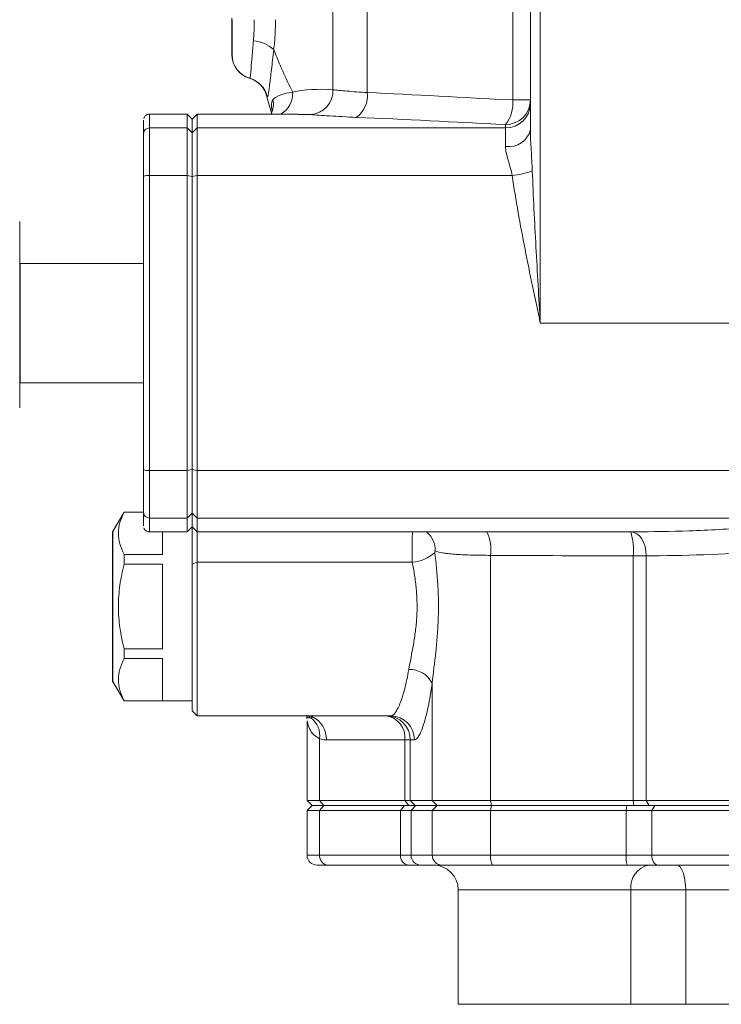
# Model space of a CAD drawing. Header units: millimetres. Extents: x 75 to 915, y -46 to 868.
# Tile 14 of 45: x 163 to 233, y 606 to 705. Entities that reach past the tile are written whole.
import ezdxf

# ---------------------------------------------------------------- set-up
doc = ezdxf.new("R2010")
doc.units = ezdxf.units.MM

msp = doc.modelspace()

# ---------------------------------------------------------------- linework, layer by layer
at = {"color": 7, "linetype": 'Continuous', "lineweight": 15}
for p, q in [((194.075, 785.242), (194.075, 697.696)), ((197.521, 785.242), (197.521, 697.415)), ((212.155, 696.669), (212.155, 755.742)), ((213.923, 693.685), (213.923, 755.742)), ((213.923, 755.742), (213.923, 696.669)), ((214.923, 755.742), (214.923, 674.242)), ((183.921, 701.242), (183.922, 701.242)), ((185.702, 698.848), (185.703, 698.848)), ((187.398, 697.107), (187.397, 697.107)), ((212.155, 696.669), (213.923, 696.669)), ((179.423, 695.242), (175.623, 695.242)), ((179.923, 694.742), (179.423, 695.242)), ((180.423, 695.242), (179.923, 694.742)), ((190.572, 695.242), (180.423, 695.242)), ((187.825, 695.563), (187.918, 695.242)), ((175.623, 693.856), (179.423, 693.856)), ((179.923, 693.364), (179.423, 693.856)), ((180.423, 693.856), (179.923, 693.364)), ((180.423, 693.856), (211.423, 693.856)), ((175.623, 689.072), (179.423, 689.072)), ((179.923, 688.979), (179.423, 689.072)), ((180.423, 689.072), (179.923, 688.979)), ((180.423, 689.072), (212.101, 689.072)), ((175.023, 685.042), (175.023, 685.042)), ((175.023, 680.242), (162.623, 680.242)), ((162.623, 679.242), (162.573, 679.242)), ((214.923, 674.242), (264.423, 674.242)), ((162.573, 669.242), (162.623, 669.242)), ((162.623, 668.242), (175.023, 668.242)), ((175.023, 663.442), (175.023, 663.442)), ((175.623, 659.412), (179.423, 659.412)), ((179.423, 659.412), (179.923, 659.505)), ((180.423, 659.412), (179.923, 659.505)), ((180.423, 659.412), (264.423, 659.412)), ((173.076, 655.242), (171.921, 653.242)), ((173.077, 655.242), (171.922, 653.242)), ((173.077, 655.242), (173.076, 655.242)), ((175.022, 655.242), (173.077, 655.242)), ((175.022, 655.225), (173.077, 655.225)), ((175.623, 654.629), (179.423, 654.629)), ((179.423, 654.629), (179.923, 655.12)), ((179.923, 655.12), (180.423, 654.629)), ((180.423, 654.629), (264.423, 654.629)), ((179.423, 653.242), (179.923, 653.742)), ((179.923, 653.742), (180.423, 653.242)), ((175.623, 653.242), (179.423, 653.242)), ((176.922, 650.982), (176.922, 653.242)), ((180.423, 653.242), (224.406, 653.242)), ((173.077, 650.982), (176.922, 650.982)), ((209.93, 650.881), (209.93, 626.242)), ((224.267, 626.242), (224.267, 650.843)), ((225.567, 650.843), (225.567, 626.242)), ((176.922, 649.985), (173.077, 649.985)), ((176.922, 641.499), (176.922, 649.985)), ((179.922, 650.007), (180.422, 650.21)), ((202.047, 650.21), (180.422, 650.21)), ((173.077, 641.499), (176.922, 641.499)), ((176.922, 640.502), (173.077, 640.502)), ((176.922, 636.26), (176.922, 640.502)), ((171.921, 638.242), (173.076, 636.242)), ((171.922, 638.242), (173.077, 636.242)), ((204.052, 638.04), (204.052, 626.242)), ((173.076, 636.242), (173.077, 636.242)), ((173.077, 636.26), (176.922, 636.26)), ((173.077, 636.242), (179.922, 636.242)), ((179.921, 635.242), (180.421, 634.742)), ((179.922, 635.242), (180.422, 634.742)), ((180.421, 634.742), (180.422, 634.742)), ((180.422, 634.742), (188.922, 634.742)), ((188.922, 634.742), (199.886, 634.742)), ((191.471, 634.255), (191.471, 626.242)), ((192.728, 632.444), (192.728, 626.242)), ((201.306, 632.342), (193.409, 632.342)), ((201.844, 632.342), (201.306, 632.342)), ((201.306, 626.242), (201.306, 632.342)), ((202.265, 632.342), (201.844, 632.342)), ((201.844, 632.342), (201.844, 626.242)), ((191.471, 626.242), (191.971, 625.742)), ((191.471, 626.242), (192.728, 626.242)), ((191.971, 625.742), (191.471, 625.242)), ((191.971, 625.742), (193.144, 625.742)), ((192.728, 626.242), (201.306, 626.242)), ((192.728, 626.242), (193.144, 625.742)), ((193.144, 625.742), (192.728, 625.242)), ((193.144, 625.742), (201.252, 625.742)), ((201.252, 625.742), (200.861, 625.242)), ((201.252, 625.742), (202.419, 625.742)), ((201.306, 626.242), (201.844, 626.242)), ((201.306, 626.242), (201.695, 625.742)), ((201.844, 626.242), (204.052, 626.242)), ((201.844, 626.242), (202.341, 625.742)), ((202.419, 625.742), (201.922, 625.242)), ((202.419, 625.742), (204.543, 625.742)), ((204.052, 626.242), (209.93, 626.242)), ((204.052, 626.242), (204.543, 625.742)), ((204.543, 625.742), (204.052, 625.242)), ((204.543, 625.742), (210.028, 625.742)), ((209.93, 626.242), (224.267, 626.242)), ((209.93, 626.242), (210.028, 625.742)), ((210.028, 625.742), (209.93, 625.242)), ((210.028, 625.742), (223.617, 625.742)), ((223.617, 625.742), (223.561, 625.242)), ((223.617, 625.742), (226.434, 625.742)), ((224.267, 626.242), (225.567, 626.242)), ((224.267, 626.242), (224.321, 625.742)), ((225.567, 626.242), (237.267, 626.242)), ((225.567, 626.242), (225.881, 625.742)), ((226.434, 625.742), (226.122, 625.242)), ((226.434, 625.742), (237.544, 625.742)), ((191.471, 625.242), (191.471, 620.742)), ((192.728, 625.242), (191.471, 625.242)), ((200.861, 625.242), (192.728, 625.242)), ((192.728, 625.242), (192.728, 620.742)), ((200.861, 620.742), (200.861, 625.242)), ((201.922, 625.242), (200.861, 625.242)), ((201.922, 625.242), (201.922, 620.742)), ((204.052, 625.242), (201.922, 625.242)), ((209.93, 625.242), (204.052, 625.242)), ((204.052, 625.242), (204.052, 620.742)), ((223.561, 625.242), (209.93, 625.242)), ((209.93, 625.242), (209.93, 620.742)), ((223.561, 620.742), (223.561, 625.242)), ((226.122, 625.242), (223.561, 625.242)), ((226.122, 625.242), (226.122, 620.742)), ((237.267, 625.242), (226.122, 625.242)), ((192.728, 620.742), (200.861, 620.742)), ((200.861, 620.742), (201.922, 620.742)), ((201.922, 620.742), (204.052, 620.742)), ((204.052, 620.742), (209.93, 620.742)), ((209.93, 620.742), (223.561, 620.742)), ((223.561, 620.742), (226.122, 620.742)), ((226.122, 620.742), (237.267, 620.742)), ((193.561, 619.742), (192.471, 619.742)), ((201.643, 619.742), (193.561, 619.742)), ((202.916, 619.742), (201.643, 619.742)), ((205.033, 619.742), (202.916, 619.742)), ((210.126, 619.742), (205.033, 619.742)), ((223.673, 619.742), (210.126, 619.742)), ((226.746, 619.742), (223.673, 619.742)), ((237.821, 619.742), (226.746, 619.742)), ((206.672, 617.242), (206.672, 605.742)), ((206.673, 617.242), (206.673, 605.742)), ((224.033, 605.742), (224.033, 617.242)), ((229.541, 617.242), (224.033, 617.242)), ((253.304, 617.242), (229.541, 617.242)), ((229.541, 605.742), (229.541, 617.242)), ((206.673, 605.742), (224.033, 605.742)), ((224.033, 605.742), (229.541, 605.742)), ((229.541, 605.742), (253.304, 605.742))]:
    msp.add_line(p, q, dxfattribs=at)
at = {"color": 8, "linetype": 'Continuous', "lineweight": 15}
for p, q in [((191.829, 695.198), (190.572, 695.209)), ((191.471, 620.742), (192.728, 620.742)), ((224.033, 617.242), (206.673, 617.242))]:
    msp.add_line(p, q, dxfattribs=at)
at = {"color": 7, "linetype": 'Continuous', "lineweight": 15, "flags": 128}
for points in [[(183.922, 701.242), (183.922, 701.309), (183.922, 701.509), (183.922, 701.832), (183.922, 702.267), (183.922, 702.798), (183.922, 703.403), (183.922, 704.059), (183.922, 704.742)], [(183.921, 702.572), (183.921, 702.277), (183.921, 702.013), (183.921, 701.784), (183.921, 701.592), (183.921, 701.44), (183.921, 701.331), (183.921, 701.264), (183.921, 701.242)], [(213.923, 696.669), (213.923, 696.627), (213.923, 696.585), (213.923, 696.541), (213.923, 696.497), (213.923, 696.452), (213.923, 696.406), (213.923, 696.36), (213.923, 696.312)], [(213.923, 696.312), (213.923, 696.158), (213.923, 695.951), (213.923, 695.691), (213.923, 695.382), (213.923, 695.024), (213.923, 694.62), (213.923, 694.173), (213.923, 693.685)], [(179.423, 693.856), (179.423, 694.461), (179.423, 694.895), (179.423, 695.155), (179.423, 695.242)], [(180.423, 695.242), (180.423, 695.155), (180.423, 694.895), (180.423, 694.461), (180.423, 693.856)], [(175.023, 693.266), (175.023, 693.867), (175.023, 694.297), (175.023, 694.556), (175.023, 694.642), (175.023, 694.556), (175.022, 694.297), (175.022, 693.867), (175.022, 693.266)], [(179.923, 693.364), (179.923, 693.966), (179.923, 694.397), (179.923, 694.656), (179.923, 694.742), (179.923, 694.742)], [(179.923, 694.742), (179.923, 694.656), (179.923, 694.397), (179.923, 693.966), (179.923, 693.364)], [(211.423, 693.856), (211.423, 693.902), (211.423, 693.947), (211.423, 693.991), (211.423, 694.035), (211.423, 694.078), (211.423, 694.12), (211.423, 694.161), (211.423, 694.202)], [(175.022, 693.266), (175.022, 693.057), (175.022, 692.734), (175.022, 692.305), (175.022, 691.778), (175.022, 691.166), (175.022, 690.481), (175.022, 689.741), (175.022, 688.961)], [(175.023, 688.961), (175.023, 689.741), (175.023, 690.481), (175.023, 691.166), (175.023, 691.778), (175.023, 692.305), (175.023, 692.734), (175.023, 693.057), (175.023, 693.266)], [(175.623, 693.856), (175.623, 693.624), (175.623, 693.265), (175.623, 692.788), (175.623, 692.202), (175.623, 691.522), (175.623, 690.762), (175.623, 689.939), (175.623, 689.072)], [(179.423, 689.072), (179.423, 689.939), (179.423, 690.762), (179.423, 691.522), (179.423, 692.202), (179.423, 692.788), (179.423, 693.265), (179.423, 693.624), (179.423, 693.856)], [(179.923, 688.979), (179.923, 689.774), (179.923, 690.528), (179.923, 691.225), (179.923, 691.849), (179.923, 692.385), (179.923, 692.823), (179.923, 693.152), (179.923, 693.364)], [(179.923, 693.364), (179.923, 693.152), (179.923, 692.823), (179.923, 692.385), (179.923, 691.849), (179.923, 691.225), (179.923, 690.528), (179.923, 689.774), (179.923, 688.979)], [(180.423, 693.856), (180.423, 693.624), (180.423, 693.265), (180.423, 692.788), (180.423, 692.202), (180.423, 691.522), (180.423, 690.762), (180.423, 689.939), (180.423, 689.072)], [(211.423, 692.001), (211.423, 692.345), (211.423, 692.661), (211.423, 692.946), (211.423, 693.199), (211.423, 693.417), (211.423, 693.6), (211.423, 693.747), (211.423, 693.856)], [(175.623, 689.072), (175.623, 685.393), (175.623, 681.689), (175.623, 677.97), (175.623, 674.242), (175.623, 670.514), (175.623, 666.795), (175.623, 663.092), (175.623, 659.412)], [(179.423, 659.412), (179.423, 663.092), (179.423, 666.795), (179.423, 670.514), (179.423, 674.242), (179.423, 677.97), (179.423, 681.689), (179.423, 685.393), (179.423, 689.072)], [(180.423, 689.072), (180.423, 685.393), (180.423, 681.689), (180.423, 677.97), (180.423, 674.242), (180.423, 670.514), (180.423, 666.795), (180.423, 663.092), (180.423, 659.412)], [(175.022, 688.961), (175.022, 685.309), (175.022, 681.633), (175.022, 680.242)], [(175.023, 659.524), (175.023, 663.175), (175.023, 666.851), (175.023, 670.542), (175.023, 674.242), (175.023, 677.942), (175.023, 681.633), (175.023, 685.309), (175.023, 688.961)], [(179.923, 659.505), (179.923, 663.161), (179.923, 666.841), (179.923, 670.538), (179.923, 674.242), (179.923, 677.946), (179.923, 681.643), (179.923, 685.323), (179.923, 688.979)], [(179.923, 688.979), (179.923, 685.323), (179.923, 681.643), (179.923, 677.946), (179.923, 674.242), (179.923, 670.538), (179.923, 666.841), (179.923, 663.161), (179.923, 659.505)], [(175.023, 685.51), (175.023, 685.329), (175.023, 684.792), (175.023, 683.915), (175.023, 682.728), (175.023, 681.268), (175.023, 679.582), (175.023, 677.724), (175.023, 675.755), (175.023, 673.737), (175.023, 671.735), (175.023, 669.814), (175.023, 668.035), (175.023, 666.455), (175.023, 665.126), (175.023, 664.09), (175.023, 663.38), (175.023, 663.019), (175.023, 662.974)], [(175.023, 685.061), (175.023, 685.329), (175.023, 685.51)], [(162.573, 665.708), (162.573, 666.916), (162.573, 668.386), (162.573, 670.066), (162.573, 671.897), (162.573, 673.811), (162.573, 675.741), (162.573, 677.618), (162.573, 679.373), (162.573, 680.943), (162.573, 682.274), (162.573, 683.316), (162.573, 684.032), (162.573, 684.396), (162.573, 684.442)], [(175.022, 668.242), (175.022, 666.966), (175.023, 665.624), (175.023, 664.574), (175.023, 663.854), (175.023, 663.488), (175.023, 663.488), (175.023, 663.854), (175.023, 664.574), (175.023, 665.624), (175.023, 666.966), (175.023, 668.557), (175.023, 670.341), (175.023, 672.258), (175.023, 674.242), (175.023, 676.227), (175.023, 678.143), (175.023, 679.928), (175.023, 681.518), (175.023, 682.861), (175.023, 683.91), (175.023, 684.63), (175.023, 684.996), (175.023, 684.996), (175.023, 684.63), (175.023, 683.91), (175.023, 682.861), (175.022, 681.518), (175.022, 680.242)], [(162.623, 674.242), (162.623, 675.734), (162.623, 677.133), (162.623, 678.349), (162.623, 679.308), (162.623, 679.948), (162.623, 680.23), (162.623, 680.136), (162.623, 679.671), (162.623, 678.865), (162.623, 677.769), (162.623, 676.451), (162.623, 674.994), (162.623, 673.49), (162.623, 672.033), (162.623, 670.715), (162.623, 669.619), (162.623, 668.813), (162.623, 668.348), (162.623, 668.254), (162.623, 668.536), (162.623, 669.176), (162.623, 670.135), (162.623, 671.352), (162.623, 672.75), (162.623, 674.242)], [(175.023, 680.242), (175.023, 680.397), (175.023, 680.397), (175.023, 680.039), (175.023, 679.345), (175.023, 678.353), (175.023, 677.123), (175.023, 675.726), (175.023, 674.242), (175.023, 672.758), (175.023, 671.361), (175.023, 670.131), (175.023, 669.14), (175.023, 668.445), (175.023, 668.087), (175.023, 668.087), (175.023, 668.242)], [(162.623, 679.242), (162.623, 679.23), (162.623, 678.953), (162.623, 678.327), (162.623, 677.398), (162.623, 676.234), (162.623, 674.923), (162.623, 673.561), (162.623, 672.25), (162.623, 671.087), (162.623, 670.157), (162.623, 669.531), (162.623, 669.254), (162.623, 669.242)], [(175.022, 668.242), (175.022, 666.851), (175.022, 663.175), (175.022, 659.524)], [(175.022, 659.524), (175.022, 658.743), (175.022, 658.003), (175.022, 657.319), (175.022, 656.706), (175.022, 656.179), (175.022, 655.75), (175.022, 655.427), (175.022, 655.218)], [(175.023, 655.218), (175.023, 655.427), (175.023, 655.75), (175.023, 656.179), (175.023, 656.706), (175.023, 657.319), (175.023, 658.003), (175.023, 658.743), (175.023, 659.524)], [(175.623, 659.412), (175.623, 658.545), (175.623, 657.722), (175.623, 656.962), (175.623, 656.282), (175.623, 655.697), (175.623, 655.219), (175.623, 654.86), (175.623, 654.629)], [(179.423, 654.629), (179.423, 654.86), (179.423, 655.219), (179.423, 655.697), (179.423, 656.282), (179.423, 656.962), (179.423, 657.722), (179.423, 658.545), (179.423, 659.412)], [(179.923, 655.12), (179.923, 655.333), (179.923, 655.661), (179.923, 656.099), (179.923, 656.636), (179.923, 657.259), (179.923, 657.956), (179.923, 658.71), (179.923, 659.505)], [(179.923, 659.505), (179.923, 658.71), (179.923, 657.956), (179.923, 657.259), (179.923, 656.636), (179.923, 656.099), (179.923, 655.661), (179.923, 655.333), (179.923, 655.12)], [(180.423, 659.412), (180.423, 658.545), (180.423, 657.722), (180.423, 656.962), (180.423, 656.282), (180.423, 655.697), (180.423, 655.219), (180.423, 654.86), (180.423, 654.629)], [(173.076, 655.24), (173.076, 655.241), (173.076, 655.242)], [(175.022, 655.218), (175.022, 654.617), (175.022, 654.187), (175.023, 653.928), (175.023, 653.842), (175.023, 653.928), (175.023, 654.187), (175.023, 654.617), (175.023, 655.218)], [(179.423, 653.242), (179.423, 653.329), (179.423, 653.589), (179.423, 654.023), (179.423, 654.629)], [(179.923, 653.742), (179.923, 653.742), (179.923, 653.803), (179.923, 653.971), (179.923, 654.247), (179.923, 654.63), (179.923, 655.12)], [(179.923, 655.12), (179.923, 654.518), (179.923, 654.087), (179.923, 653.828), (179.923, 653.742)], [(180.423, 654.629), (180.423, 654.136), (180.423, 653.75), (180.423, 653.473), (180.423, 653.303), (180.423, 653.242), (180.423, 653.242)], [(179.922, 650.007), (179.922, 650.759), (179.922, 651.543), (179.922, 652.305), (179.922, 652.993), (179.922, 653.561), (179.922, 653.742)], [(171.921, 638.242), (171.921, 638.417), (171.921, 638.935), (171.921, 639.771), (171.921, 640.887), (171.921, 642.229), (171.921, 643.736), (171.921, 645.336), (171.921, 646.955), (171.921, 648.518), (171.921, 649.951), (171.921, 651.187), (171.921, 652.169), (171.921, 652.849), (171.921, 653.198), (171.921, 653.198), (171.921, 652.849), (171.921, 652.169), (171.921, 651.187), (171.921, 649.951), (171.921, 648.518), (171.921, 646.955), (171.921, 645.336), (171.921, 643.736), (171.921, 642.229), (171.921, 640.887), (171.921, 639.771), (171.921, 638.935), (171.921, 638.417), (171.921, 638.242)], [(171.922, 638.242), (171.922, 638.417), (171.922, 638.935), (171.922, 639.771), (171.922, 640.887), (171.922, 642.229), (171.922, 643.736), (171.922, 645.336), (171.922, 646.955), (171.922, 648.518), (171.922, 649.951), (171.922, 651.187), (171.922, 652.169), (171.922, 652.849), (171.922, 653.198), (171.922, 653.198), (171.922, 652.849), (171.922, 652.169), (171.922, 651.187), (171.922, 649.951), (171.922, 648.518), (171.922, 646.955), (171.922, 645.336), (171.922, 643.736), (171.922, 642.229), (171.922, 640.887), (171.922, 639.771), (171.922, 638.935), (171.922, 638.417), (171.922, 638.242)], [(176.922, 650.982), (176.922, 651.862), (176.922, 652.66), (176.922, 653.242)], [(180.422, 653.242), (180.422, 653.172), (180.422, 652.699), (180.422, 652.125), (180.422, 651.49), (180.422, 650.836), (180.422, 650.21)], [(173.077, 649.985), (173.077, 650.113), (173.077, 650.24), (173.077, 650.367), (173.077, 650.492), (173.077, 650.616), (173.077, 650.739), (173.077, 650.861), (173.077, 650.982)], [(176.922, 641.499), (176.922, 642.509), (176.922, 643.563), (176.922, 644.645), (176.922, 645.742), (176.922, 646.839), (176.922, 647.922), (176.922, 648.975), (176.922, 649.985)], [(179.922, 636.242), (179.922, 635.602), (179.922, 635.272), (179.922, 635.309), (179.922, 635.712), (179.922, 636.467), (179.922, 637.548), (179.922, 638.917), (179.922, 640.525), (179.922, 642.317), (179.922, 644.228), (179.922, 646.193), (179.922, 648.142), (179.922, 650.007)], [(180.422, 650.21), (180.422, 648.328), (180.422, 646.362), (180.422, 644.375), (180.422, 642.434), (180.422, 640.6), (180.422, 638.934), (180.422, 637.49), (180.422, 636.316), (180.422, 635.45), (180.422, 634.919), (180.422, 634.742)], [(173.077, 640.502), (173.077, 640.623), (173.077, 640.745), (173.077, 640.868), (173.077, 640.992), (173.077, 641.117), (173.077, 641.244), (173.077, 641.371), (173.077, 641.499)], [(176.922, 636.26), (176.922, 636.389), (176.922, 636.645), (176.922, 637.021), (176.922, 637.515), (176.922, 638.118), (176.922, 638.824), (176.922, 639.622), (176.922, 640.502)], [(173.076, 636.242), (173.076, 636.243), (173.076, 636.244)], [(179.921, 636.242), (179.921, 635.643), (179.921, 635.287), (179.921, 635.287), (179.921, 635.643), (179.921, 636.242)], [(226.122, 620.742), (226.134, 620.547), (226.169, 620.359), (226.227, 620.187), (226.305, 620.035), (226.399, 619.911), (226.507, 619.818), (226.624, 619.761), (226.746, 619.742)], [(228.627, 619.742), (228.805, 619.694), (228.977, 619.552), (229.135, 619.321), (229.273, 619.01), (229.387, 618.631), (229.471, 618.199), (229.523, 617.73), (229.541, 617.242)]]:
    msp.add_lwpolyline(points, dxfattribs=at)
at = {"color": 8, "linetype": 'Continuous', "lineweight": 15, "flags": 128}
for points in [[(186.159, 698.66), (186.001, 698.737), (185.703, 698.848)], [(175.623, 695.242), (175.623, 695.242), (175.623, 695.155), (175.623, 694.895), (175.623, 694.461), (175.623, 693.856)], [(175.623, 654.629), (175.623, 654.023), (175.623, 653.589), (175.623, 653.329), (175.623, 653.242)], [(225.567, 650.843), (225.539, 651.311), (225.454, 651.762), (225.315, 652.178), (225.128, 652.542), (224.9, 652.84), (224.639, 653.062), (224.356, 653.197), (224.094, 653.242)]]:
    msp.add_lwpolyline(points, dxfattribs=at)
at = {"color": 7, "linetype": 'Continuous', "lineweight": 15}
for centre, radius, start, end in [((185.865, 699.307), 3.314, 47.04305, 86.36697), ((186.421, 701.242), 2.5, 179.99838, 253.29325), ((186.422, 701.242), 2.5, 179.99838, 253.80921), ((184.984, 696.453), 2.5, 15.15051, 73.29325), ((185.028, 696.444), 2.497, 13.44724, 73.79708), ((184.985, 696.453), 2.5, 15.15051, 61.97877), ((191.652, 697.616), 2.424, 274.18347, 1.90761), ((194.948, 697.062), 2.597, 304.61585, 7.81362), ((211.439, 696.686), 2.484, 269.62753, 359.62227), ((208.596, 696.382), 3.571, 322.35964, 4.60846), ((211.445, 696.334), 2.479, 269.5036, 359.49443), ((175.618, 693.261), 0.595, 89.5036, 179.49443), ((211.765, 694.192), 2.217, 261.14238, 346.78279), ((175.478, 688.179), 0.904, 80.78381, 120.21919), ((211.029, 698.35), 9.34, 276.58968, 289.30425), ((175.478, 660.305), 0.904, 239.78081, 279.21619), ((165.669, 655.226), 7.408, 359.9859, 0.12096), ((175.618, 655.223), 0.595, 180.50557, 270.4964), ((201.882, 653.722), 3.516, 272.68988, 313.80885), ((201.743, 636.797), 2.623, 28.29383, 90.94536), ((165.669, 636.258), 7.408, 359.87904, 0.0141), ((191.018, 632.457), 2.394, 357.25431, 65.2174), ((199.134, 632.578), 2.185, 353.79816, 82.02679), ((199.451, 632.349), 2.393, 359.83477, 89.83381), ((199.875, 632.352), 2.39, 359.75938, 89.75734), ((190.524, 632.754), 2.225, 351.99135, 53.47974), ((192.471, 620.742), 1, 180, 270), ((193.653, 620.665), 0.928, 175.25438, 264.29624), ((201.767, 620.645), 0.911, 173.87229, 262.15051), ((202.919, 620.739), 0.997, 179.82085, 269.81972), ((205.043, 620.732), 0.99, 179.43949, 269.4283), ((211.348, 620.502), 1.438, 170.38051, 211.8869), ((225.885, 620.495), 2.337, 173.93535, 198.80097), ((204.172, 617.242), 2.5, 0, 90), ((204.173, 617.242), 2.5, 0, 90), ((226.262, 617.529), 2.247, 99.97298, 187.32277)]:
    msp.add_arc(centre, radius, start, end, dxfattribs=at)
at = {"color": 8, "linetype": 'Continuous', "lineweight": 15}
for centre, radius, start, end in [((187.597, 697.333), 2.43, 300.62434, 2.64125), ((185.668, 696.255), 2.415, 335.99595, 10.57274), ((202.008, 651.439), 2.337, 357.19866, 50.49623), ((205.701, 651.422), 4.263, 352.7143, 25.2795), ((218.302, 651.431), 5.994, 354.36528, 17.5846), ((192.217, 635.25), 0.798, 219.56351, 242.52626), ((192.22, 635.411), 0.805, 236.12614, 255.76286)]:
    msp.add_arc(centre, radius, start, end, dxfattribs=at)
at = {"color": 7, "linetype": 'Continuous', "lineweight": 15}
msp.add_ellipse((283.921, 723.242), major_axis=(100, -0.005), ratio=0.75, start_param=3.432546, end_param=3.492788, dxfattribs=at)
at = {"color": 8, "linetype": 'Continuous', "lineweight": 15}
msp.add_ellipse((283.921, 723.242), major_axis=(-70.711, 70.712), ratio=0.999979, start_param=1.049839, end_param=1.069207, dxfattribs=at)
at = {"color": 7, "linetype": 'Continuous', "lineweight": 15}
for points, knots in [([(183.921, 704.888), (183.921, 704.466), (183.921, 704.058), (183.921, 703.269), (183.921, 702.903), (183.921, 702.572)], [0, 0, 0, 0, 0.5, 0.5, 1, 1, 1, 1]), ([(186.075, 702.614), (186.104, 702.952), (186.126, 703.3), (186.155, 704.014), (186.162, 704.377), (186.162, 704.742)], [0, 0, 0, 0, 0.5, 0.5, 1, 1, 1, 1]), ([(188.293, 704.742), (188.293, 704.226), (188.279, 703.712), (188.221, 702.702), (188.179, 702.21), (188.123, 701.732)], [0, 0, 0, 0, 0.5, 0.5, 1, 1, 1, 1]), ([(185.725, 698.841), (185.735, 698.838), (185.743, 698.859), (185.76, 698.945), (185.768, 699.011), (185.785, 699.185), (185.795, 699.293), (185.816, 699.551), (185.828, 699.701), (185.869, 700.205), (185.902, 700.606), (185.983, 701.542), (186.028, 702.055), (186.075, 702.614)], [0, 0, 0, 0, 0.125, 0.125, 0.25, 0.25, 0.375, 0.375, 0.5, 0.5, 0.75, 0.75, 1, 1, 1, 1]), ([(188.123, 701.732), (188.043, 701.001), (187.963, 700.331), (187.818, 699.117), (187.756, 698.605), (187.677, 697.975), (187.654, 697.79), (187.61, 697.48), (187.591, 697.355), (187.553, 697.16), (187.534, 697.09), (187.497, 697.013), (187.478, 697.004), (187.457, 697.024)], [0, 0, 0, 0, 0.25, 0.25, 0.5, 0.5, 0.625, 0.625, 0.75, 0.75, 0.875, 0.875, 1, 1, 1, 1]), ([(188.042, 696.698), (188.223, 696.898), (188.486, 697.057), (189.153, 697.304), (189.556, 697.391), (190.024, 697.445)], [0, 0, 0, 0, 0.5, 0.5, 1, 1, 1, 1]), ([(194.075, 697.696), (194.442, 697.663), (194.92, 697.615), (196.099, 697.511), (196.771, 697.458), (197.521, 697.415)], [0, 0, 0, 0, 0.5, 0.5, 1, 1, 1, 1]), ([(175.621, 695.232), (175.583, 695.234), (175.479, 695.239), (175.33, 695.174), (175.197, 695.075), (175.113, 694.966), (175.069, 694.881), (175.055, 694.834), (175.052, 694.822)], [0, 0, 0, 0, 0.149, 0.4111867, 0.6236999, 0.8032364, 0.9530513, 1, 1, 1, 1]), ([(187.954, 695.594), (187.953, 695.599), (187.952, 695.636), (187.965, 695.537), (187.883, 695.344), (187.857, 695.282)], [0, 0, 0, 0, 0.089035, 0.710495, 1, 1, 1, 1]), ([(196.423, 694.924), (195.928, 694.945), (195.458, 694.969), (194.568, 695.017), (194.147, 695.043), (192.966, 695.118), (192.323, 695.165), (191.829, 695.198)], [0, 0, 0, 0, 0.25, 0.25, 0.5, 0.5, 1, 1, 1, 1]), ([(213.923, 693.685), (213.923, 693.006), (213.964, 692.316), (214.046, 690.931), (214.089, 690.235), (214.117, 689.535)], [0, 0, 0, 0, 0.5, 0.5, 1, 1, 1, 1]), ([(212.101, 689.072), (211.993, 689.622), (211.829, 690.133), (211.616, 690.869), (211.551, 691.11), (211.454, 691.569), (211.423, 691.789), (211.423, 692.001)], [0, 0, 0, 0, 0.5, 0.5, 0.75, 0.75, 1, 1, 1, 1]), ([(212.101, 689.072), (212.453, 686.607), (212.899, 684.139), (213.629, 680.428), (213.882, 679.192), (214.397, 676.718), (214.66, 675.479), (214.923, 674.242)], [0, 0, 0, 0, 0.5, 0.5, 0.75, 0.75, 1, 1, 1, 1]), ([(214.117, 689.535), (214.218, 686.987), (214.346, 684.438), (214.623, 679.341), (214.773, 676.791), (214.923, 674.242)], [0, 0, 0, 0, 0.5, 0.5, 1, 1, 1, 1]), ([(173.077, 655.225), (172.897, 654.877), (172.753, 654.527), (172.554, 653.823), (172.5, 653.468), (172.499, 652.753), (172.552, 652.392), (172.752, 651.682), (172.897, 651.331), (173.077, 650.982)], [0, 0, 0, 0, 0.25, 0.25, 0.5, 0.5, 0.75, 0.75, 1, 1, 1, 1]), ([(175.053, 653.662), (175.055, 653.652), (175.074, 653.572), (175.16, 653.444), (175.32, 653.313), (175.484, 653.243), (175.589, 653.25), (175.624, 653.252)], [0, 0, 0, 0, 0.039226, 0.326082, 0.583178, 0.862002, 1, 1, 1, 1]), ([(224.406, 653.249), (226.223, 653.266), (229.976, 653.3), (233.909, 653.54), (235.937, 653.663)], [0, 0, 0, 0, 0.484086, 1, 1, 1, 1]), ([(204.316, 651.184), (204.44, 650.111), (204.552, 649.017), (204.65, 647.341), (204.671, 646.776), (204.685, 645.638), (204.679, 645.072), (204.641, 643.947), (204.609, 643.387), (204.524, 642.273), (204.471, 641.717), (204.298, 640.088), (204.159, 639.042), (204.052, 638.04)], [0, 0, 0, 0, 0.25, 0.25, 0.375, 0.375, 0.5, 0.5, 0.625, 0.625, 0.75, 0.75, 1, 1, 1, 1]), ([(204.343, 651.324), (204.341, 651.325), (204.34, 651.325), (204.339, 651.325), (204.336, 651.324), (204.333, 651.322), (204.331, 651.319), (204.33, 651.319), (204.33, 651.318), (204.33, 651.318), (204.327, 651.314), (204.325, 651.308), (204.323, 651.301), (204.32, 651.294), (204.319, 651.285), (204.317, 651.276), (204.316, 651.267), (204.315, 651.257), (204.314, 651.247), (204.313, 651.237), (204.313, 651.226), (204.314, 651.215), (204.314, 651.205), (204.315, 651.194), (204.316, 651.184)], [0, 0, 0, 0, 0.0000121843, 0.0000121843, 0.0000121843, 0.0000371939, 0.0000371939, 0.0000371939, 0.0000401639, 0.0000401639, 0.0000401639, 0.0000686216, 0.0000686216, 0.0000686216, 0.0000982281, 0.0000982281, 0.0000982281, 0.0001292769, 0.0001292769, 0.0001292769, 0.0001615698, 0.0001615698, 0.0001615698, 0.0001933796, 0.0001933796, 0.0001933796, 0.0001933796]), ([(209.93, 650.881), (209.291, 650.886), (208.683, 650.895), (207.814, 650.918), (207.531, 650.927), (206.992, 650.95), (206.736, 650.963), (206.251, 650.995), (206.022, 651.014), (205.592, 651.058), (205.392, 651.083), (204.85, 651.168), (204.56, 651.237), (204.343, 651.324)], [0, 0, 0, 0, 0.25, 0.25, 0.375, 0.375, 0.5, 0.5, 0.625, 0.625, 0.75, 0.75, 1, 1, 1, 1]), ([(225.567, 650.843), (225.381, 650.843), (225.178, 650.843), (224.739, 650.843), (224.506, 650.843), (224.267, 650.843)], [0, 0, 0, 0, 0.5, 0.5, 1, 1, 1, 1]), ([(173.077, 649.985), (172.898, 649.29), (172.751, 648.582), (172.552, 647.168), (172.5, 646.458), (172.5, 645.386), (172.513, 645.028), (172.565, 644.31), (172.604, 643.951), (172.754, 642.886), (172.899, 642.188), (173.077, 641.499)], [0, 0, 0, 0, 0.25, 0.25, 0.5, 0.5, 0.625, 0.625, 0.75, 0.75, 1, 1, 1, 1]), ([(201.699, 639.42), (201.833, 640.198), (202.008, 641.024), (202.237, 642.345), (202.309, 642.802), (202.425, 643.724), (202.47, 644.189), (202.525, 645.128), (202.535, 645.603), (202.517, 646.563), (202.489, 647.038), (202.402, 647.97), (202.344, 648.428), (202.207, 649.331), (202.128, 649.777), (202.047, 650.21)], [0, 0, 0, 0, 0.25, 0.25, 0.375, 0.375, 0.5, 0.5, 0.625, 0.625, 0.75, 0.75, 0.875, 0.875, 1, 1, 1, 1]), ([(173.077, 640.502), (172.898, 640.154), (172.753, 639.805), (172.554, 639.1), (172.5, 638.746), (172.499, 638.031), (172.552, 637.67), (172.751, 636.959), (172.897, 636.608), (173.077, 636.26)], [0, 0, 0, 0, 0.25, 0.25, 0.5, 0.5, 0.75, 0.75, 1, 1, 1, 1]), ([(199.886, 634.742), (200.027, 634.742), (200.176, 634.848), (200.412, 635.162), (200.492, 635.294), (200.652, 635.602), (200.733, 635.78), (200.893, 636.182), (200.973, 636.407), (201.131, 636.904), (201.209, 637.175), (201.434, 638.04), (201.574, 638.691), (201.699, 639.42)], [0, 0, 0, 0, 0.25, 0.25, 0.375, 0.375, 0.5, 0.5, 0.625, 0.625, 0.75, 0.75, 1, 1, 1, 1]), ([(204.052, 638.04), (203.93, 637.159), (203.793, 636.37), (203.572, 635.317), (203.495, 634.987), (203.339, 634.38), (203.261, 634.106), (203.103, 633.614), (203.023, 633.396), (202.865, 633.018), (202.786, 632.857), (202.553, 632.472), (202.405, 632.342), (202.265, 632.342)], [0, 0, 0, 0, 0.25, 0.25, 0.375, 0.375, 0.5, 0.5, 0.625, 0.625, 0.75, 0.75, 1, 1, 1, 1]), ([(191.422, 634.802), (191.422, 634.8), (191.422, 634.792), (191.423, 634.767), (191.426, 634.722), (191.436, 634.685), (191.442, 634.662)], [0, 0, 0, 0, 0.06633, 0.220292, 0.503239, 1, 1, 1, 1]), ([(191.437, 634.661), (191.438, 634.652), (191.445, 634.616), (191.456, 634.542), (191.459, 634.477), (191.462, 634.44)], [0, 0, 0, 0, 0.115323, 0.503359, 1, 1, 1, 1])]:
    msp.add_open_spline(points, degree=3, knots=knots, dxfattribs=at)
for points in [[(185.703, 698.848), (185.703, 698.848), (185.711, 698.845), (185.725, 698.841)], [(187.457, 697.024), (187.424, 697.056), (187.404, 697.083), (187.398, 697.107)], [(190.024, 697.445), (191.209, 697.727), (192.559, 697.802), (194.075, 697.696)], [(197.521, 697.415), (202.249, 697.203), (207.125, 696.926), (212.155, 696.669)], [(211.423, 694.202), (206.276, 694.451), (201.277, 694.719), (196.423, 694.924)], [(224.267, 650.843), (219.455, 650.844), (214.675, 650.851), (209.93, 650.881)], [(237.267, 651.276), (233.241, 650.995), (229.341, 650.833), (225.567, 650.843)], [(192.022, 634.63), (191.963, 634.59), (191.905, 634.561), (191.849, 634.542)], [(193.409, 632.342), (193.179, 632.342), (192.952, 632.375), (192.728, 632.444)]]:
    msp.add_open_spline(points, degree=3, dxfattribs=at)
at = {"color": 8, "linetype": 'Continuous', "lineweight": 15}
for points, knots in [([(187.954, 695.601), (187.929, 695.736), (187.813, 696.358), (187.941, 696.549), (188.042, 696.698)], [0, 0, 0, 0, 0.218045, 1, 1, 1, 1]), ([(202.047, 650.21), (202.046, 650.463), (202.043, 650.972), (202.044, 651.789), (202.048, 652.524), (202.054, 653.033), (202.058, 653.203), (202.059, 653.242)], [0, 0, 0, 0, 0.233189, 0.467333, 0.698063, 0.930144, 1, 1, 1, 1]), ([(191.849, 634.542), (191.765, 634.532), (191.546, 634.507), (191.443, 634.653), (191.442, 634.66), (191.441, 634.662)], [0, 0, 0, 0, 0.309026, 0.803467, 1, 1, 1, 1]), ([(192.728, 632.444), (192.517, 632.565), (192.077, 632.818), (191.68, 633.467), (191.511, 633.991), (191.464, 634.3), (191.471, 634.255), (191.472, 634.255)], [0, 0, 0, 0, 0.268486, 0.561639, 0.862181, 0.999693, 1, 1, 1, 1])]:
    msp.add_open_spline(points, degree=3, knots=knots, dxfattribs=at)

doc.saveas('drawing.dxf')
